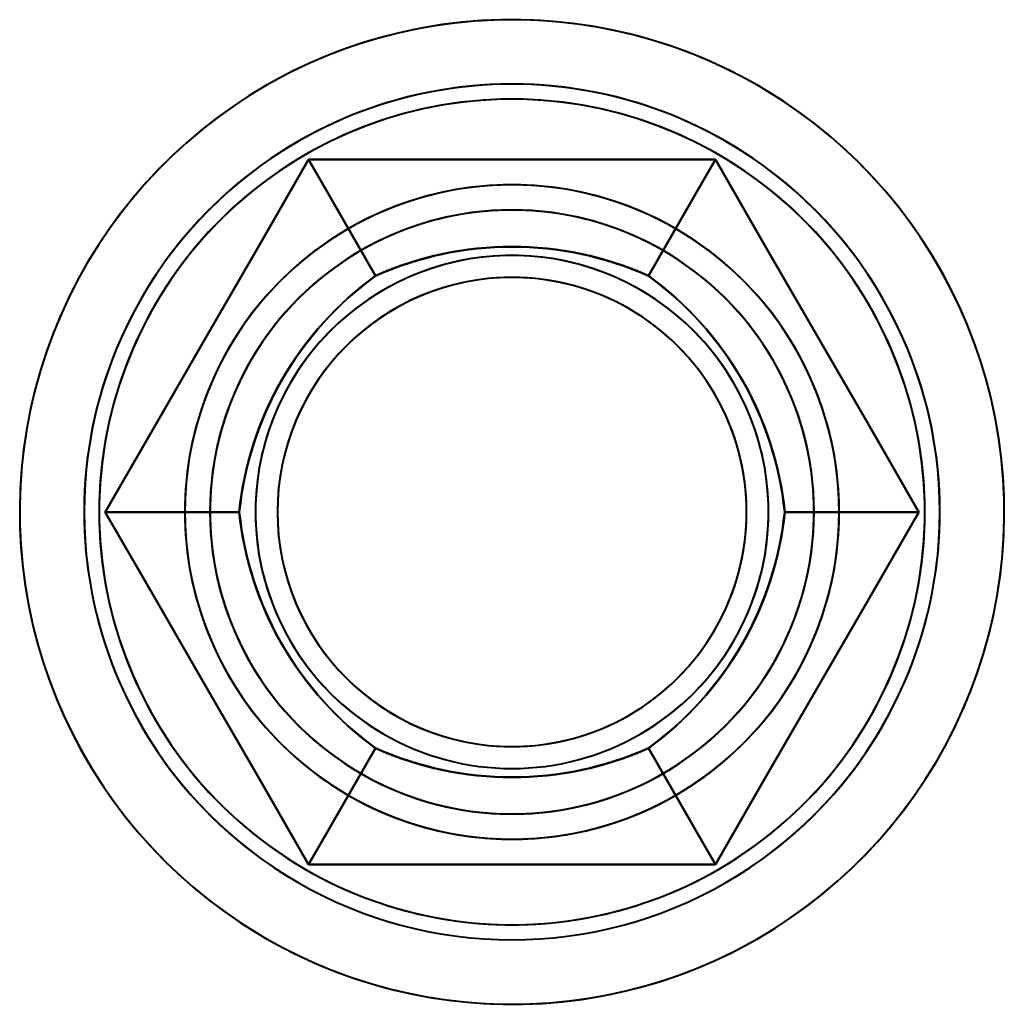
# Model space of a CAD drawing. Header units: millimetres. Extents: x -1442 to 3067, y -120 to 1210.
# Tile 11 of 71: x -251 to -242, y 568 to 578. Entities that reach past the tile are written whole.
import ezdxf

# ---------------------------------------------------------------- set-up
doc = ezdxf.new("R2010")
doc.units = ezdxf.units.MM
doc.layers.add('G-IMPT', color=8, linetype='Continuous', lineweight=40)

# ---------------------------------------------------------------- blocks, each defined once
blk = doc.blocks.new('NEXA 2000 CALQUES_dwg-762145-Gauche')
at = {"layer": 'G-IMPT', "flags": 128}
for points in [[(-244.0548, 577.6075), (-244.2261, 577.7019), (-244.4011, 577.7894), (-244.5794, 577.8698), (-244.7608, 577.943), (-244.9449, 578.0089), (-245.1316, 578.0674), (-245.3205, 578.1183), (-245.5112, 578.1617), (-245.7035, 578.1974), (-245.8971, 578.2254), (-246.0917, 578.2457), (-246.2869, 578.2581), (-246.4824, 578.2627), (-246.678, 578.2595), (-246.8733, 578.2485), (-247.068, 578.2296), (-247.2618, 578.203), (-247.4543, 578.1687), (-247.6454, 578.1267), (-247.8346, 578.0771), (-248.0217, 578.02), (-248.2063, 577.9554), (-248.3882, 577.8835), (-248.5671, 577.8044), (-248.7427, 577.7182), (-248.9147, 577.625), (-249.0828, 577.5251), (-249.2468, 577.4185), (-249.4064, 577.3054), (-249.5614, 577.186), (-249.7114, 577.0605), (-249.8563, 576.9292), (-249.9959, 576.7921), (-250.1299, 576.6496), (-250.258, 576.5018), (-250.3802, 576.349), (-250.4961, 576.1915), (-250.6056, 576.0294), (-250.7086, 575.8631), (-250.8048, 575.6928), (-250.8942, 575.5188), (-250.9765, 575.3414), (-251.0517, 575.1608), (-251.1195, 574.9773), (-251.18, 574.7913), (-251.233, 574.603), (-251.2785, 574.4128), (-251.3163, 574.2209), (-251.3463, 574.0276), (-251.3687, 573.8333), (-251.3832, 573.6382), (-251.3899, 573.4427), (-251.3888, 573.2471), (-251.3799, 573.0517), (-251.3632, 572.8568), (-251.3387, 572.6627), (-251.3064, 572.4698), (-251.2665, 572.2783), (-251.2189, 572.0886), (-251.1638, 571.9009), (-251.1013, 571.7156), (-251.0313, 571.5329), (-250.9542, 571.3532), (-250.8698, 571.1767), (-250.7786, 571.0037), (-250.6804, 570.8345), (-250.5756, 570.6693), (-250.4642, 570.5085), (-250.3465, 570.3523), (-250.2227, 570.2009), (-250.0929, 570.0546), (-249.9573, 569.9135), (-249.8163, 569.778), (-249.6699, 569.6483), (-249.5184, 569.5245), (-249.3621, 569.4069), (-249.2013, 569.2956), (-249.0361, 569.1909), (-248.9452, 569.1371)], [(-244.0548, 569.1371), (-243.8874, 569.2382), (-243.7242, 569.346), (-243.5654, 569.4603), (-243.4113, 569.5807), (-243.2621, 569.7073), (-243.1182, 569.8397), (-242.9796, 569.9778), (-242.8467, 570.1213), (-242.7196, 570.2699), (-242.5985, 570.4236), (-242.4837, 570.582), (-242.3754, 570.7448), (-242.2736, 570.9119), (-242.1786, 571.0828), (-242.0905, 571.2575), (-242.0095, 571.4355), (-241.9356, 571.6166), (-241.869, 571.8006), (-241.8099, 571.987), (-241.7582, 572.1757), (-241.7142, 572.3663), (-241.6778, 572.5584), (-241.6491, 572.7519), (-241.6282, 572.9464), (-241.615, 573.1416), (-241.6097, 573.3371), (-241.6122, 573.5327), (-241.6225, 573.728), (-241.6407, 573.9228), (-241.6666, 574.1167), (-241.7002, 574.3094), (-241.7415, 574.5006), (-241.7904, 574.6899), (-241.8469, 574.8772), (-241.9108, 575.0621), (-241.982, 575.2443), (-242.0605, 575.4234), (-242.1461, 575.5993), (-242.2386, 575.7717), (-242.338, 575.9401), (-242.444, 576.1045), (-242.5565, 576.2645), (-242.6753, 576.4199), (-242.8002, 576.5704), (-242.9311, 576.7158), (-243.0677, 576.8559), (-243.2097, 576.9903), (-243.357, 577.119), (-243.5094, 577.2417), (-243.6665, 577.3582), (-243.8282, 577.4683), (-243.9941, 577.5719), (-244.164, 577.6688), (-244.3377, 577.7587), (-244.5148, 577.8417), (-244.6952, 577.9175), (-244.8784, 577.986), (-245.0642, 578.0472), (-245.2523, 578.1009), (-245.4423, 578.147), (-245.6341, 578.1855), (-245.8273, 578.2162), (-246.0215, 578.2393), (-246.2166, 578.2545), (-246.412, 578.2619), (-246.6076, 578.2615), (-246.8031, 578.2533), (-246.998, 578.2373), (-247.1921, 578.2135), (-247.3852, 578.182), (-247.5768, 578.1427), (-247.7667, 578.0958), (-247.9546, 578.0414), (-248.1401, 577.9795), (-248.3231, 577.9102), (-248.5031, 577.8337), (-248.6799, 577.75), (-248.8532, 577.6593), (-248.9452, 577.6075)], [(-248.9452, 577.6075), (-249.1126, 577.5064), (-249.2759, 577.3986), (-249.4346, 577.2844), (-249.5887, 577.1639), (-249.7379, 577.0373), (-249.8819, 576.9049), (-250.0204, 576.7668), (-250.1534, 576.6234), (-250.2804, 576.4747), (-250.4015, 576.321), (-250.5163, 576.1626), (-250.6246, 575.9998), (-250.7264, 575.8327), (-250.8214, 575.6618), (-250.9095, 575.4871), (-250.9906, 575.3091), (-251.0644, 575.128), (-251.131, 574.944), (-251.1901, 574.7576), (-251.2418, 574.5689), (-251.2858, 574.3784), (-251.3222, 574.1862), (-251.3509, 573.9927), (-251.3719, 573.7982), (-251.385, 573.603), (-251.3903, 573.4075), (-251.3878, 573.2119), (-251.3775, 573.0166), (-251.3594, 572.8218), (-251.3335, 572.6279), (-251.2998, 572.4352), (-251.2585, 572.2441), (-251.2096, 572.0547), (-251.1531, 571.8674), (-251.0892, 571.6825), (-251.018, 571.5004), (-250.9395, 571.3212), (-250.8539, 571.1453), (-250.7614, 570.973), (-250.662, 570.8045), (-250.556, 570.6401), (-250.4435, 570.4801), (-250.3247, 570.3247), (-250.1998, 570.1742), (-250.0689, 570.0288), (-249.9324, 569.8887), (-249.7903, 569.7543), (-249.643, 569.6256), (-249.4907, 569.5029), (-249.3335, 569.3864), (-249.1719, 569.2763), (-249.0059, 569.1727), (-248.836, 569.0759), (-248.6623, 568.9859), (-248.4852, 568.9029), (-248.3049, 568.8271), (-248.1217, 568.7586), (-247.9359, 568.6974), (-247.7478, 568.6437), (-247.5577, 568.5976), (-247.3659, 568.5591), (-247.1727, 568.5284), (-246.9785, 568.5053), (-246.7835, 568.4901), (-246.588, 568.4827), (-246.3924, 568.4831), (-246.197, 568.4913), (-246.002, 568.5073), (-245.8079, 568.5311), (-245.6148, 568.5627), (-245.4232, 568.6019), (-245.2333, 568.6488), (-245.0454, 568.7032), (-244.8599, 568.7651), (-244.6769, 568.8344), (-244.4969, 568.9109), (-244.3201, 568.9946), (-244.1468, 569.0853), (-244.0548, 569.1371)], [(-248.9452, 569.1371), (-248.7739, 569.0427), (-248.5989, 568.9552), (-248.4206, 568.8748), (-248.2392, 568.8016), (-248.0551, 568.7357), (-247.8684, 568.6772), (-247.6796, 568.6263), (-247.4888, 568.5829), (-247.2965, 568.5472), (-247.1029, 568.5192), (-246.9084, 568.499), (-246.7132, 568.4865), (-246.5176, 568.4819), (-246.322, 568.4851), (-246.1267, 568.4961), (-245.932, 568.515), (-245.7383, 568.5416), (-245.5457, 568.5759), (-245.3546, 568.6179), (-245.1654, 568.6675), (-244.9784, 568.7246), (-244.7937, 568.7892), (-244.6118, 568.8611), (-244.4329, 568.9402), (-244.2573, 569.0264), (-244.0853, 569.1196), (-243.9172, 569.2195), (-243.7532, 569.3262), (-243.5936, 569.4392), (-243.4386, 569.5586), (-243.2886, 569.6841), (-243.1437, 569.8154), (-243.0041, 569.9525), (-242.8702, 570.095), (-242.742, 570.2428), (-242.6199, 570.3956), (-242.5039, 570.5531), (-242.3944, 570.7152), (-242.2914, 570.8815), (-242.1952, 571.0518), (-242.1058, 571.2258), (-242.0235, 571.4032), (-241.9483, 571.5838), (-241.8805, 571.7673), (-241.82, 571.9533), (-241.767, 572.1416), (-241.7215, 572.3318), (-241.6838, 572.5238), (-241.6537, 572.717), (-241.6314, 572.9114), (-241.6168, 573.1064), (-241.6101, 573.3019), (-241.6112, 573.4975), (-241.6201, 573.6929), (-241.6368, 573.8878), (-241.6613, 574.0819), (-241.6936, 574.2748), (-241.7335, 574.4663), (-241.7811, 574.656), (-241.8362, 574.8437), (-241.8988, 575.029), (-241.9687, 575.2117), (-242.0459, 575.3914), (-242.1302, 575.5679), (-242.2215, 575.7409), (-242.3196, 575.9101), (-242.4244, 576.0753), (-242.5358, 576.2361), (-242.6535, 576.3923), (-242.7773, 576.5437), (-242.9071, 576.69), (-243.0427, 576.8311), (-243.1837, 576.9666), (-243.3301, 577.0963), (-243.4816, 577.2201), (-243.6379, 577.3377), (-243.7987, 577.449), (-243.9639, 577.5538), (-244.0548, 577.6075)], [(-248.5207, 576.8723), (-249.0259, 575.9973), (-249.5311, 575.1223), (-250.0363, 574.2473), (-250.5415, 573.3723)], [(-250.5415, 573.3723), (-250.0363, 574.2473), (-249.5311, 575.1223), (-249.0259, 575.9973), (-248.5207, 576.8723)], [(-248.5207, 576.8723), (-249.0259, 575.9973), (-249.5311, 575.1223), (-250.0363, 574.2473), (-250.5415, 573.3723)], [(-250.5415, 573.3723), (-250.0363, 574.2473), (-249.5311, 575.1223), (-249.0259, 575.9973), (-248.5207, 576.8723)], [(-248.5207, 576.8723), (-249.0259, 575.9973), (-249.5311, 575.1223), (-250.0363, 574.2473), (-250.5415, 573.3723)], [(-250.5415, 573.3723), (-250.0363, 574.2473), (-249.5311, 575.1223), (-249.0259, 575.9973), (-248.5207, 576.8723)], [(-248.5207, 576.8723), (-249.0259, 575.9973), (-249.5311, 575.1223), (-250.0363, 574.2473), (-250.5415, 573.3723)], [(-250.5415, 573.3723), (-250.0363, 574.2473), (-249.5311, 575.1223), (-249.0259, 575.9973), (-248.5207, 576.8723)], [(-250.5415, 573.3723), (-250.0363, 574.2473), (-249.5311, 575.1223), (-249.0259, 575.9973), (-248.5207, 576.8723)], [(-248.5207, 576.8723), (-249.0259, 575.9973), (-249.5311, 575.1223), (-250.0363, 574.2473), (-250.5415, 573.3723)], [(-248.5207, 576.8723), (-249.0259, 575.9973), (-249.5311, 575.1223), (-250.0363, 574.2473), (-250.5415, 573.3723)], [(-250.5415, 573.3723), (-250.0363, 574.2473), (-249.5311, 575.1223), (-249.0259, 575.9973), (-248.5207, 576.8723)], [(-244.4793, 576.8723), (-245.4896, 576.8723), (-246.5, 576.8723), (-247.5104, 576.8723), (-248.5207, 576.8723)], [(-248.5207, 576.8723), (-248.3542, 576.5838), (-248.1876, 576.2953), (-248.0211, 576.0069), (-247.8545, 575.7184)], [(-247.8545, 575.7184), (-248.0211, 576.0069), (-248.1876, 576.2953), (-248.3542, 576.5838), (-248.5207, 576.8723)], [(-248.5207, 576.8723), (-247.5104, 576.8723), (-246.5, 576.8723), (-245.4896, 576.8723), (-244.4793, 576.8723)], [(-244.4793, 576.8723), (-245.4896, 576.8723), (-246.5, 576.8723), (-247.5104, 576.8723), (-248.5207, 576.8723)], [(-248.5207, 576.8723), (-248.3542, 576.5838), (-248.1876, 576.2953), (-248.0211, 576.0069), (-247.8545, 575.7184)], [(-247.8545, 575.7184), (-248.0211, 576.0069), (-248.1876, 576.2953), (-248.3542, 576.5838), (-248.5207, 576.8723)], [(-248.5207, 576.8723), (-247.5104, 576.8723), (-246.5, 576.8723), (-245.4896, 576.8723), (-244.4793, 576.8723)], [(-244.4793, 576.8723), (-245.4896, 576.8723), (-246.5, 576.8723), (-247.5104, 576.8723), (-248.5207, 576.8723)], [(-248.5207, 576.8723), (-247.5104, 576.8723), (-246.5, 576.8723), (-245.4896, 576.8723), (-244.4793, 576.8723)], [(-244.4793, 576.8723), (-245.4896, 576.8723), (-246.5, 576.8723), (-247.5104, 576.8723), (-248.5207, 576.8723)], [(-248.5207, 576.8723), (-247.5104, 576.8723), (-246.5, 576.8723), (-245.4896, 576.8723), (-244.4793, 576.8723)], [(-248.5207, 576.8723), (-247.5104, 576.8723), (-246.5, 576.8723), (-245.4896, 576.8723), (-244.4793, 576.8723)], [(-244.4793, 576.8723), (-245.4896, 576.8723), (-246.5, 576.8723), (-247.5104, 576.8723), (-248.5207, 576.8723)], [(-244.4793, 576.8723), (-245.4896, 576.8723), (-246.5, 576.8723), (-247.5104, 576.8723), (-248.5207, 576.8723)], [(-248.5207, 576.8723), (-247.5104, 576.8723), (-246.5, 576.8723), (-245.4896, 576.8723), (-244.4793, 576.8723)], [(-244.4793, 576.8723), (-244.6458, 576.5838), (-244.8124, 576.2953), (-244.9789, 576.0069), (-245.1455, 575.7184)], [(-245.1455, 575.7184), (-244.9789, 576.0069), (-244.8124, 576.2953), (-244.6458, 576.5838), (-244.4793, 576.8723)], [(-244.4793, 576.8723), (-244.6458, 576.5838), (-244.8124, 576.2953), (-244.9789, 576.0069), (-245.1455, 575.7184)], [(-245.1455, 575.7184), (-244.9789, 576.0069), (-244.8124, 576.2953), (-244.6458, 576.5838), (-244.4793, 576.8723)], [(-242.4586, 573.3723), (-242.9637, 574.2473), (-243.4689, 575.1223), (-243.9741, 575.9973), (-244.4793, 576.8723)], [(-244.4793, 576.8723), (-243.9741, 575.9973), (-243.4689, 575.1223), (-242.9637, 574.2473), (-242.4586, 573.3723)], [(-242.4586, 573.3723), (-242.9637, 574.2473), (-243.4689, 575.1223), (-243.9741, 575.9973), (-244.4793, 576.8723)], [(-244.4793, 576.8723), (-243.9741, 575.9973), (-243.4689, 575.1223), (-242.9637, 574.2473), (-242.4586, 573.3723)], [(-242.4586, 573.3723), (-242.9637, 574.2473), (-243.4689, 575.1223), (-243.9741, 575.9973), (-244.4793, 576.8723)], [(-244.4793, 576.8723), (-243.9741, 575.9973), (-243.4689, 575.1223), (-242.9637, 574.2473), (-242.4586, 573.3723)], [(-242.4586, 573.3723), (-242.9637, 574.2473), (-243.4689, 575.1223), (-243.9741, 575.9973), (-244.4793, 576.8723)], [(-244.4793, 576.8723), (-243.9741, 575.9973), (-243.4689, 575.1223), (-242.9637, 574.2473), (-242.4586, 573.3723)], [(-244.4793, 576.8723), (-243.9741, 575.9973), (-243.4689, 575.1223), (-242.9637, 574.2473), (-242.4586, 573.3723)], [(-242.4586, 573.3723), (-242.9637, 574.2473), (-243.4689, 575.1223), (-243.9741, 575.9973), (-244.4793, 576.8723)], [(-242.4586, 573.3723), (-242.9637, 574.2473), (-243.4689, 575.1223), (-243.9741, 575.9973), (-244.4793, 576.8723)], [(-244.4793, 576.8723), (-243.9741, 575.9973), (-243.4689, 575.1223), (-242.9637, 574.2473), (-242.4586, 573.3723)], [(-249.209, 573.3723), (-249.5421, 573.3723), (-249.8752, 573.3723), (-250.2084, 573.3723), (-250.5415, 573.3723)], [(-250.5415, 573.3723), (-250.0363, 572.4973), (-249.5311, 571.6223), (-249.0259, 570.7473), (-248.5207, 569.8723)], [(-250.5415, 573.3723), (-250.2084, 573.3723), (-249.8752, 573.3723), (-249.5421, 573.3723), (-249.209, 573.3723)], [(-248.5207, 569.8723), (-249.0259, 570.7473), (-249.5311, 571.6223), (-250.0363, 572.4973), (-250.5415, 573.3723)], [(-250.5415, 573.3723), (-250.0363, 572.4973), (-249.5311, 571.6223), (-249.0259, 570.7473), (-248.5207, 569.8723)], [(-248.5207, 569.8723), (-249.0259, 570.7473), (-249.5311, 571.6223), (-250.0363, 572.4973), (-250.5415, 573.3723)], [(-250.5415, 573.3723), (-250.2084, 573.3723), (-249.8752, 573.3723), (-249.5421, 573.3723), (-249.209, 573.3723)], [(-249.209, 573.3723), (-249.5421, 573.3723), (-249.8752, 573.3723), (-250.2084, 573.3723), (-250.5415, 573.3723)], [(-250.5415, 573.3723), (-250.0363, 572.4973), (-249.5311, 571.6223), (-249.0259, 570.7473), (-248.5207, 569.8723)], [(-248.5207, 569.8723), (-249.0259, 570.7473), (-249.5311, 571.6223), (-250.0363, 572.4973), (-250.5415, 573.3723)], [(-250.5415, 573.3723), (-250.0363, 572.4973), (-249.5311, 571.6223), (-249.0259, 570.7473), (-248.5207, 569.8723)], [(-248.5207, 569.8723), (-249.0259, 570.7473), (-249.5311, 571.6223), (-250.0363, 572.4973), (-250.5415, 573.3723)], [(-248.5207, 569.8723), (-249.0259, 570.7473), (-249.5311, 571.6223), (-250.0363, 572.4973), (-250.5415, 573.3723)], [(-250.5415, 573.3723), (-250.0363, 572.4973), (-249.5311, 571.6223), (-249.0259, 570.7473), (-248.5207, 569.8723)], [(-250.5415, 573.3723), (-250.0363, 572.4973), (-249.5311, 571.6223), (-249.0259, 570.7473), (-248.5207, 569.8723)], [(-248.5207, 569.8723), (-249.0259, 570.7473), (-249.5311, 571.6223), (-250.0363, 572.4973), (-250.5415, 573.3723)], [(-244.4793, 569.8723), (-243.9741, 570.7473), (-243.4689, 571.6223), (-242.9637, 572.4973), (-242.4586, 573.3723)], [(-242.4586, 573.3723), (-242.9637, 572.4973), (-243.4689, 571.6223), (-243.9741, 570.7473), (-244.4793, 569.8723)], [(-244.4793, 569.8723), (-243.9741, 570.7473), (-243.4689, 571.6223), (-242.9637, 572.4973), (-242.4586, 573.3723)], [(-242.4586, 573.3723), (-242.9637, 572.4973), (-243.4689, 571.6223), (-243.9741, 570.7473), (-244.4793, 569.8723)], [(-244.4793, 569.8723), (-243.9741, 570.7473), (-243.4689, 571.6223), (-242.9637, 572.4973), (-242.4586, 573.3723)], [(-242.4586, 573.3723), (-242.9637, 572.4973), (-243.4689, 571.6223), (-243.9741, 570.7473), (-244.4793, 569.8723)], [(-244.4793, 569.8723), (-243.9741, 570.7473), (-243.4689, 571.6223), (-242.9637, 572.4973), (-242.4586, 573.3723)], [(-242.4586, 573.3723), (-242.9637, 572.4973), (-243.4689, 571.6223), (-243.9741, 570.7473), (-244.4793, 569.8723)], [(-242.4586, 573.3723), (-242.9637, 572.4973), (-243.4689, 571.6223), (-243.9741, 570.7473), (-244.4793, 569.8723)], [(-244.4793, 569.8723), (-243.9741, 570.7473), (-243.4689, 571.6223), (-242.9637, 572.4973), (-242.4586, 573.3723)], [(-244.4793, 569.8723), (-243.9741, 570.7473), (-243.4689, 571.6223), (-242.9637, 572.4973), (-242.4586, 573.3723)], [(-242.4586, 573.3723), (-242.9637, 572.4973), (-243.4689, 571.6223), (-243.9741, 570.7473), (-244.4793, 569.8723)], [(-242.4586, 573.3723), (-242.7917, 573.3723), (-243.1248, 573.3723), (-243.4579, 573.3723), (-243.791, 573.3723)], [(-243.791, 573.3723), (-243.4579, 573.3723), (-243.1248, 573.3723), (-242.7917, 573.3723), (-242.4586, 573.3723)], [(-243.791, 573.3723), (-243.4579, 573.3723), (-243.1248, 573.3723), (-242.7917, 573.3723), (-242.4586, 573.3723)], [(-242.4586, 573.3723), (-242.7917, 573.3723), (-243.1248, 573.3723), (-243.4579, 573.3723), (-243.791, 573.3723)], [(-248.5207, 569.8723), (-248.3542, 570.1608), (-248.1876, 570.4493), (-248.0211, 570.7377), (-247.8545, 571.0262)], [(-247.8545, 571.0262), (-248.0211, 570.7377), (-248.1876, 570.4493), (-248.3542, 570.1608), (-248.5207, 569.8723)], [(-248.5207, 569.8723), (-248.3542, 570.1608), (-248.1876, 570.4493), (-248.0211, 570.7377), (-247.8545, 571.0262)], [(-247.8545, 571.0262), (-248.0211, 570.7377), (-248.1876, 570.4493), (-248.3542, 570.1608), (-248.5207, 569.8723)], [(-244.4793, 569.8723), (-244.6458, 570.1608), (-244.8124, 570.4493), (-244.9789, 570.7377), (-245.1455, 571.0262)], [(-245.1455, 571.0262), (-244.9789, 570.7377), (-244.8124, 570.4493), (-244.6458, 570.1608), (-244.4793, 569.8723)], [(-244.4793, 569.8723), (-244.6458, 570.1608), (-244.8124, 570.4493), (-244.9789, 570.7377), (-245.1455, 571.0262)], [(-245.1455, 571.0262), (-244.9789, 570.7377), (-244.8124, 570.4493), (-244.6458, 570.1608), (-244.4793, 569.8723)], [(-248.5207, 569.8723), (-247.5104, 569.8723), (-246.5, 569.8723), (-245.4896, 569.8723), (-244.4793, 569.8723)], [(-244.4793, 569.8723), (-245.4896, 569.8723), (-246.5, 569.8723), (-247.5104, 569.8723), (-248.5207, 569.8723)], [(-248.5207, 569.8723), (-247.5104, 569.8723), (-246.5, 569.8723), (-245.4896, 569.8723), (-244.4793, 569.8723)], [(-244.4793, 569.8723), (-245.4896, 569.8723), (-246.5, 569.8723), (-247.5104, 569.8723), (-248.5207, 569.8723)], [(-248.5207, 569.8723), (-247.5104, 569.8723), (-246.5, 569.8723), (-245.4896, 569.8723), (-244.4793, 569.8723)], [(-244.4793, 569.8723), (-245.4896, 569.8723), (-246.5, 569.8723), (-247.5104, 569.8723), (-248.5207, 569.8723)], [(-248.5207, 569.8723), (-247.5104, 569.8723), (-246.5, 569.8723), (-245.4896, 569.8723), (-244.4793, 569.8723)], [(-244.4793, 569.8723), (-245.4896, 569.8723), (-246.5, 569.8723), (-247.5104, 569.8723), (-248.5207, 569.8723)], [(-244.4793, 569.8723), (-245.4896, 569.8723), (-246.5, 569.8723), (-247.5104, 569.8723), (-248.5207, 569.8723)], [(-248.5207, 569.8723), (-247.5104, 569.8723), (-246.5, 569.8723), (-245.4896, 569.8723), (-244.4793, 569.8723)], [(-248.5207, 569.8723), (-247.5104, 569.8723), (-246.5, 569.8723), (-245.4896, 569.8723), (-244.4793, 569.8723)], [(-244.4793, 569.8723), (-245.4896, 569.8723), (-246.5, 569.8723), (-247.5104, 569.8723), (-248.5207, 569.8723)]]:
    blk.add_lwpolyline(points, dxfattribs=at)
at = {"layer": 'G-IMPT'}
for radius, start, end in [(4.25, 60, 240), (4.25, 60, 240), (4.25, 60, 240), (4.25, 60, 240), (4.25, 300, 120), (4.25, 300, 120), (4.25, 300, 120), (4.25, 300, 120), (4.1, 60, 240), (4.1, 60, 240), (4.1, 300, 120), (4.1, 300, 120), (4.25, 120, 300), (4.25, 120, 300), (4.25, 120, 300), (4.25, 120, 300), (4.25, 240, 60), (4.25, 240, 60), (4.25, 240, 60), (4.25, 240, 60), (4.1, 120, 210), (4.1, 120, 210), (4.1, 330, 60), (4.1, 330, 60), (3.25, 60, 240), (3.25, 60, 240), (3.25, 60, 240), (3.25, 30, 210), (3.25, 330, 150), (3.25, 300, 120), (3.25, 300, 120), (3.25, 300, 120), (3, 60, 240), (3, 30, 210), (3, 30, 210), (3, 30, 210), (3, 330, 150), (3, 330, 150), (3, 330, 150), (3, 300, 120), (3.25, 120, 210), (3.25, 120, 300), (3.25, 120, 300), (3.25, 240, 60), (3.25, 240, 60), (3.25, 330, 60), (3, 120, 300), (2.5482, 60, 240), (2.5482, 60, 240), (2.5482, 60, 240), (2.5482, 60, 240), (3, 240, 60), (2.5482, 300, 120), (2.5482, 300, 120), (2.5482, 300, 120), (2.5482, 300, 120), (2.3301, 84.28402, 264.28402), (2.3301, 84.28402, 264.28402), (2.3301, 84.28402, 264.28402), (2.3301, 84.28402, 264.28402), (2.3301, 275.71598, 95.71598), (2.3301, 275.71598, 95.71598), (2.3301, 275.71598, 95.71598), (2.3301, 275.71598, 95.71598), (2.3301, 95.71598, 275.71598), (2.3301, 95.71598, 275.71598), (2.3301, 95.71598, 275.71598), (2.3301, 95.71598, 275.71598), (2.3301, 264.28402, 84.28402), (2.3301, 264.28402, 84.28402), (2.3301, 264.28402, 84.28402), (2.3301, 264.28402, 84.28402), (2.5482, 120, 300), (2.5482, 120, 300), (2.5482, 120, 300), (2.5482, 120, 300), (2.5482, 240, 60), (2.5482, 240, 60), (2.5482, 240, 60), (2.5482, 240, 60), (3.25, 150, 330), (3.25, 210, 30), (3, 150, 330), (3, 150, 240), (3, 150, 330), (3, 210, 30), (3, 210, 30), (3, 300, 30), (3, 210, 300), (3, 240, 330), (3.25, 210, 300), (3.25, 240, 330), (4.1, 210, 300), (4.1, 210, 300), (4.1, 240, 330), (4.1, 240, 330)]:
    blk.add_arc((-246.5, 573.3723), radius, start, end, dxfattribs=at)
for points in [[(-245.1455, 575.7184), (-245.5791, 575.9114), (-246.4997, 576.1044), (-247.4206, 575.9114), (-247.8545, 575.7184)], [(-247.8545, 575.7184), (-247.4293, 575.9103), (-246.4997, 576.1056), (-245.5704, 575.9102), (-245.1455, 575.7184)], [(-247.8545, 575.7184), (-247.4209, 575.9114), (-246.5003, 576.1044), (-245.5794, 575.9114), (-245.1455, 575.7184)], [(-245.1455, 575.7184), (-245.5707, 575.9103), (-246.5003, 576.1056), (-247.4296, 575.9102), (-247.8545, 575.7184)], [(-247.8545, 575.7184), (-248.2385, 575.4393), (-248.866, 574.7386), (-249.1592, 573.8446), (-249.209, 573.3723)], [(-249.209, 573.3723), (-249.1626, 573.8365), (-248.8669, 574.7392), (-248.2331, 575.4463), (-247.8545, 575.7184)], [(-249.209, 573.3723), (-249.1593, 573.8443), (-248.8663, 574.7381), (-248.2386, 575.4391), (-247.8545, 575.7184)], [(-247.8545, 575.7184), (-248.2333, 575.4461), (-248.8672, 574.7387), (-249.1627, 573.8362), (-249.209, 573.3723)], [(-243.791, 573.3723), (-243.8407, 573.8443), (-244.1338, 574.7381), (-244.7614, 575.4391), (-245.1455, 575.7184)], [(-245.1455, 575.7184), (-244.7667, 575.4461), (-244.1328, 574.7387), (-243.8373, 573.8362), (-243.791, 573.3723)], [(-245.1455, 575.7184), (-244.7616, 575.4393), (-244.1341, 574.7386), (-243.8408, 573.8446), (-243.791, 573.3723)], [(-243.791, 573.3723), (-243.8374, 573.8365), (-244.1331, 574.7392), (-244.7669, 575.4463), (-245.1455, 575.7184)], [(-249.209, 573.3723), (-249.1593, 572.9003), (-248.8663, 572.0065), (-248.2386, 571.3055), (-247.8545, 571.0262)], [(-247.8545, 571.0262), (-248.2333, 571.2985), (-248.8672, 572.0059), (-249.1627, 572.9084), (-249.209, 573.3723)], [(-247.8545, 571.0262), (-248.2385, 571.3053), (-248.866, 572.006), (-249.1592, 572.9), (-249.209, 573.3723)], [(-249.209, 573.3723), (-249.1626, 572.9081), (-248.8669, 572.0054), (-248.2331, 571.2983), (-247.8545, 571.0262)], [(-245.1455, 571.0262), (-244.7616, 571.3053), (-244.1341, 572.006), (-243.8408, 572.9), (-243.791, 573.3723)], [(-243.791, 573.3723), (-243.8374, 572.9081), (-244.1331, 572.0054), (-244.7669, 571.2983), (-245.1455, 571.0262)], [(-243.791, 573.3723), (-243.8407, 572.9003), (-244.1338, 572.0065), (-244.7614, 571.3055), (-245.1455, 571.0262)], [(-245.1455, 571.0262), (-244.7667, 571.2985), (-244.1328, 572.0059), (-243.8373, 572.9084), (-243.791, 573.3723)], [(-247.8545, 571.0262), (-247.4209, 570.8333), (-246.5003, 570.6402), (-245.5794, 570.8332), (-245.1455, 571.0262)], [(-245.1455, 571.0262), (-245.5707, 570.8343), (-246.5003, 570.639), (-247.4296, 570.8344), (-247.8545, 571.0262)], [(-245.1455, 571.0262), (-245.5791, 570.8333), (-246.4997, 570.6402), (-247.4206, 570.8332), (-247.8545, 571.0262)], [(-247.8545, 571.0262), (-247.4293, 570.8343), (-246.4997, 570.639), (-245.5704, 570.8344), (-245.1455, 571.0262)]]:
    blk.add_open_spline(points, degree=3, dxfattribs=at)

msp = doc.modelspace()

# ---------------------------------------------------------------- block references
at = {"layer": 'G-IMPT'}
msp.add_blockref('NEXA 2000 CALQUES_dwg-762145-Gauche', (0, 0), dxfattribs=at)

doc.saveas('drawing.dxf')
